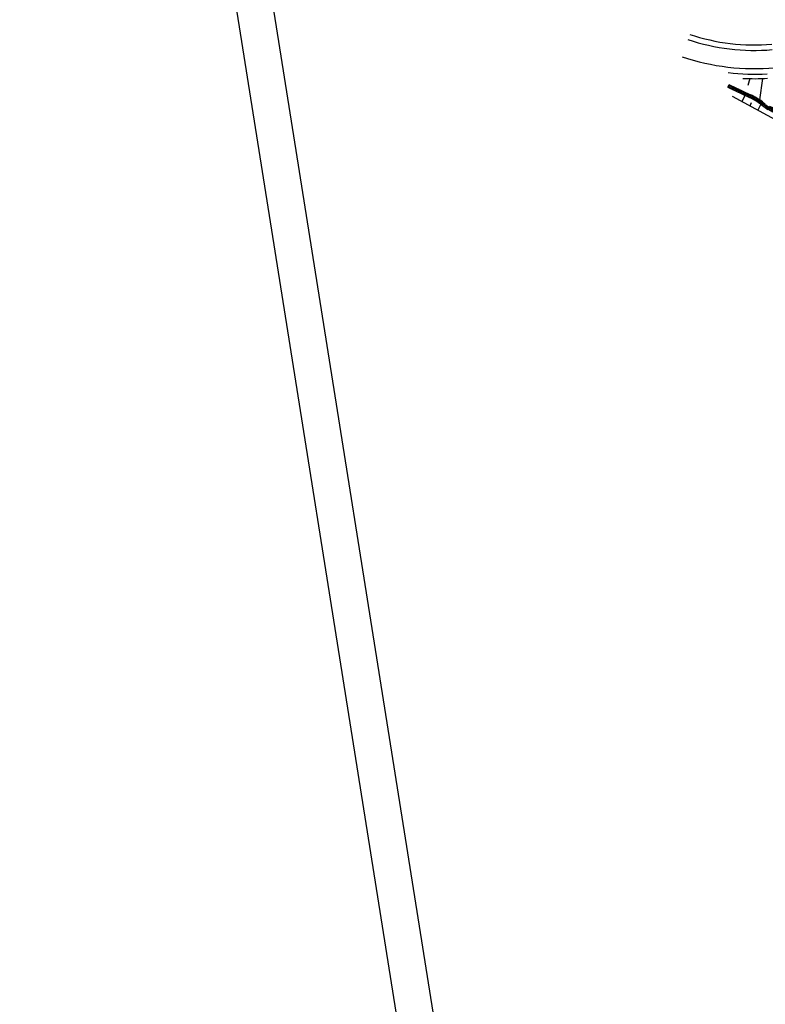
# Model space of a CAD drawing. Extents: x 447693 to 448165, y 439527 to 440695.
# Tile 69 of 88: x 447693 to 447795, y 440325 to 440460. Entities that reach past the tile are written whole.
import ezdxf

# ---------------------------------------------------------------- set-up
doc = ezdxf.new("R2010")
doc.units = 0
doc.header["$LTSCALE"] = 2
doc.header["$MEASUREMENT"] = 0
doc.linetypes.add('AUSGEZOGEN', pattern=[0])
doc.layers.get('0').update_dxf_attribs({"linetype": 'AUSGEZOGEN'})
for name, color, linetype in [('DB-Wegböschungen', 15, 'CONTINUOUS'), ('DB-Wege', 15, 'CONTINUOUS'), ('Planeinteilung', 250, 'CONTINUOUS'), ('RAHMEN', 7, 'AUSGEZOGEN')]:
    doc.layers.add(name, color=color, linetype=linetype)

# ---------------------------------------------------------------- blocks, each defined once
blk = doc.blocks.new('*X405')
at = {"color": 0, "linetype": 'ByBlock'}
for p, q in [((830625, 516564), (830631, 516570)), ((831486, 515446), (830640, 516292)), ((830642, 516262), (830748, 516368)), ((830658, 515960), (830963, 516265)), ((831504, 515110), (830658, 515956)), ((830674, 515658), (831434, 516418)), ((830690, 515356), (831450, 516116)), ((830706, 515054), (831467, 515814)), ((831468, 515782), (830989, 516262)), ((831450, 516118), (831242, 516327)), ((831432, 516455), (831387, 516500)), ((831522, 514774), (830676, 515620)), ((831540, 514438), (830694, 515284)), ((831558, 514101), (830712, 514948)), ((830722, 514752), (831483, 515512)), ((831572, 513770), (830730, 514612)), ((830738, 514450), (831499, 515210)), ((830753, 514146), (831515, 514908)), ((830767, 513842), (831531, 514606)), ((830528, 512330), (831572, 513374)), ((830726, 512846), (831572, 513692)), ((831573, 513450), (830747, 514276)), ((831553, 513152), (830763, 513942)), ((831496, 512890), (830775, 513611)), ((830776, 513533), (831547, 514304)), ((830776, 513214), (831564, 514002)), ((831413, 512656), (830778, 513291)), ((827154, 508638), (831527, 513010)), ((830354, 511487), (830070, 511771)), ((830162, 511327), (831343, 512508)), ((830527, 511632), (830233, 511926)), ((830701, 511777), (830379, 512099)), ((830874, 511922), (830505, 512290)), ((831037, 512077), (830612, 512502)), ((831181, 512251), (830697, 512735)), ((831307, 512443), (830755, 512996)), ((828877, 510100), (828593, 510385)), ((828674, 510476), (829409, 511210)), ((829028, 510268), (828743, 510552)), ((829182, 510432), (828898, 510716)), ((829340, 510592), (829056, 510876)), ((829501, 510749), (829217, 511033)), ((829666, 510902), (829382, 511186)), ((829835, 511052), (829551, 511336)), ((830007, 511198), (829723, 511482)), ((830180, 511343), (829896, 511627)), ((826336, 507501), (828571, 509737)), ((827726, 508705), (827442, 508990)), ((827870, 508880), (827585, 509165)), ((828013, 509055), (827729, 509339)), ((828156, 509230), (827872, 509514)), ((828300, 509405), (828015, 509689)), ((828443, 509580), (828159, 509864)), ((828586, 509755), (828302, 510039)), ((828730, 509929), (828446, 510214)), ((826724, 507481), (826439, 507765)), ((826511, 507358), (827131, 507979)), ((826867, 507656), (826583, 507940)), ((827010, 507831), (826726, 508115)), ((827153, 508006), (826869, 508290)), ((827297, 508181), (827012, 508465)), ((827440, 508355), (827156, 508640)), ((827583, 508530), (827299, 508815)), ((826580, 507306), (826296, 507590))]:
    blk.add_line(p, q, dxfattribs=at)
blk = doc.blocks.new('1135297')
blk.add_line((0, 0), (1135, 0))
at = {"layer": 'RAHMEN'}
blk.add_line((25, 5), (950, 5), dxfattribs=at)

msp = doc.modelspace()

# ---------------------------------------------------------------- linework, layer by layer
at = {"linetype": 'Continuous'}
msp.add_line((447793.17, 440449.43), (447793.19, 440449.42), dxfattribs=at)
at = {"layer": 'DB-Wegböschungen', "linetype": 'Continuous'}
for p, q in [((447793.05, 440451.65), (447792.81, 440450.68)), ((447794.8, 440451.66), (447794.37, 440448.75)), ((447790.03, 440450.49), (447793, 440449.07)), ((447790.2, 440450.85), (447793.17, 440449.43)), ((447790.62, 440449.25), (447797.04, 440445.77)), ((447792.02, 440448.53), (447792.45, 440449.41)), ((447793.09, 440447.91), (447793.31, 440448.35)), ((447794.19, 440447.34), (447794.58, 440448.11)), ((447794.6, 440448.1), (447795.51, 440447.42)), ((447794.81, 440448.44), (447795.18, 440448.16))]:
    msp.add_line(p, q, dxfattribs=at)
for centre, major_axis, start_param, end_param in [((447793.71, 440484.26), (-23.07, 23.07), 2.306439, 2.410546), ((447788.65, 440440.06), (-7.07, 7.07), -1.422357, -1.232721), ((447788.86, 440440.4), (-7.07, 7.07), -1.422357, -1.232721)]:
    msp.add_ellipse(centre, major_axis=major_axis, ratio=1, start_param=start_param, end_param=end_param, dxfattribs=at)
at = {"layer": 'DB-Wege', "linetype": 'Continuous'}
for major_axis, start_param, end_param in [((-6.88, 27.91), 2.576855, 2.984678), ((-6.61, 27.21), 2.580352, 2.988026), ((-7.39, 30.36), 2.579317, 2.99224), ((-22.63, 22.63), 2.243352, 2.410713)]:
    msp.add_ellipse((447793.7, 440484.26), major_axis=major_axis, ratio=1, start_param=start_param, end_param=end_param, dxfattribs=at)

# ---------------------------------------------------------------- block references
at = {"layer": 'DB-Wegböschungen', "linetype": 'Continuous', "xscale": 0.001000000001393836, "yscale": 0.0009999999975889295, "zscale": 0.001, "rotation": 283.6875013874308}
msp.add_blockref('*X405', (447101.54, 441133.55), dxfattribs=at)
at = {"layer": 'Planeinteilung', "linetype": 'Continuous', "rotation": 279.0411497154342}
msp.add_blockref('1135297', (447692.94, 440647.94), dxfattribs=at)

doc.saveas('drawing.dxf')
